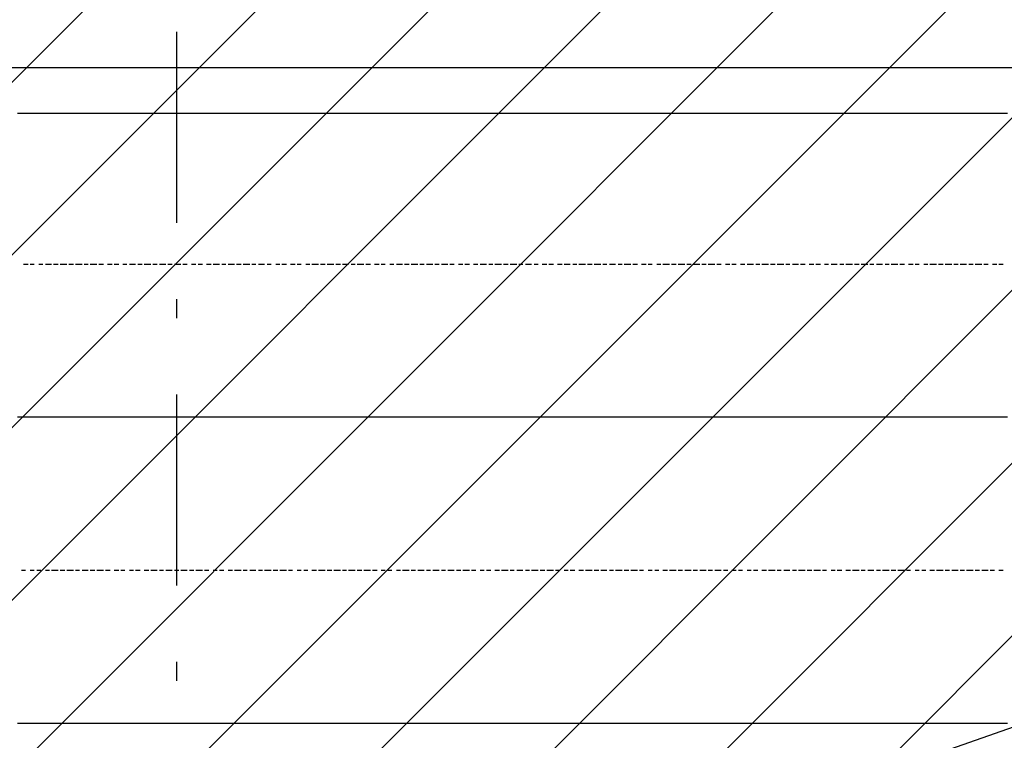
# Model space of a CAD drawing. Extents: x 997 to 109698, y 921 to 94021.
# Tile 65 of 256: x 25388 to 27324, y 6337 to 7753. Entities that reach past the tile are written whole.
import ezdxf

# ---------------------------------------------------------------- set-up
doc = ezdxf.new("R2010")
doc.units = 0
doc.header["$MEASUREMENT"] = 0
for name, color, linetype in [('12', 7, 'CONTINUOUS'), ('28', 7, 'CONTINUOUS'), ('39', 7, 'CONTINUOUS')]:
    doc.layers.add(name, color=color, linetype=linetype)

msp = doc.modelspace()

# ---------------------------------------------------------------- linework, layer by layer
at = {"layer": '12', "color": 1}
for p, q in [((25391.601607, 7568.953237), (25383.601607, 7568.953237)), ((25399.601607, 7568.953237), (25391.601607, 7568.953237)), ((25412.601607, 7568.953237), (25399.601607, 7568.953237)), ((25421.601607, 7568.953237), (25412.601607, 7568.953237)), ((25429.601607, 7568.953237), (25421.601607, 7568.953237)), ((25442.601607, 7568.953237), (25429.601607, 7568.953237)), ((25450.601607, 7568.953237), (25442.601607, 7568.953237)), ((25463.601607, 7568.953237), (25450.601607, 7568.953237)), ((25471.601607, 7568.953237), (25463.601607, 7568.953237)), ((25480.601607, 7568.953237), (25471.601607, 7568.953237)), ((25493.601607, 7568.953237), (25480.601607, 7568.953237)), ((25501.601607, 7568.953237), (25493.601607, 7568.953237)), ((25510.601607, 7568.953237), (25501.601607, 7568.953237)), ((25522.601607, 7568.953237), (25510.601607, 7568.953237)), ((25531.601607, 7568.953237), (25522.601607, 7568.953237)), ((25539.601607, 7568.953237), (25531.601607, 7568.953237)), ((25552.601607, 7568.953237), (25539.601607, 7568.953237)), ((25560.601607, 7568.953237), (25552.601607, 7568.953237)), ((25573.601607, 7568.953237), (25560.601607, 7568.953237)), ((25582.601607, 7568.953237), (25573.601607, 7568.953237)), ((25590.601607, 7568.953237), (25582.601607, 7568.953237)), ((25603.601607, 7568.953237), (25590.601607, 7568.953237)), ((25611.601607, 7568.953237), (25603.601607, 7568.953237)), ((25620.601607, 7568.953237), (25611.601607, 7568.953237)), ((25632.601607, 7568.953237), (25620.601607, 7568.953237)), ((25641.601607, 7568.953237), (25632.601607, 7568.953237)), ((25649.601607, 7568.953237), (25641.601607, 7568.953237)), ((25662.601607, 7568.953237), (25649.601607, 7568.953237)), ((25670.601607, 7568.953237), (25662.601607, 7568.953237)), ((25679.601607, 7568.953237), (25670.601607, 7568.953237)), ((25692.601607, 7568.953237), (25679.601607, 7568.953237)), ((25700.601607, 7568.953237), (25692.601607, 7568.953237)), ((25713.601607, 7568.953237), (25700.601607, 7568.953237)), ((25721.601607, 7568.953237), (25713.601607, 7568.953237)), ((25730.601607, 7568.953237), (25721.601607, 7568.953237)), ((25742.601607, 7568.953237), (25730.601607, 7568.953237)), ((25751.601607, 7568.953237), (25742.601607, 7568.953237)), ((25759.601607, 7568.953237), (25751.601607, 7568.953237)), ((25772.601607, 7568.953237), (25759.601607, 7568.953237)), ((25780.601607, 7568.953237), (25772.601607, 7568.953237)), ((25789.601607, 7568.953237), (25780.601607, 7568.953237)), ((25802.601607, 7568.953237), (25789.601607, 7568.953237)), ((25810.601607, 7568.953237), (25802.601607, 7568.953237)), ((25823.601607, 7568.953237), (25810.601607, 7568.953237)), ((25831.601607, 7568.953237), (25823.601607, 7568.953237)), ((25840.601607, 7568.953237), (25831.601607, 7568.953237)), ((25852.601607, 7568.953237), (25840.601607, 7568.953237)), ((25861.601607, 7568.953237), (25852.601607, 7568.953237)), ((25869.601607, 7568.953237), (25861.601607, 7568.953237)), ((25882.601607, 7568.953237), (25869.601607, 7568.953237)), ((25891.601607, 7568.953237), (25882.601607, 7568.953237)), ((25899.601607, 7568.953237), (25891.601607, 7568.953237)), ((25912.601607, 7568.953237), (25899.601607, 7568.953237)), ((25920.601607, 7568.953237), (25912.601607, 7568.953237)), ((25933.601607, 7568.953237), (25920.601607, 7568.953237)), ((25941.601607, 7568.953237), (25933.601607, 7568.953237)), ((25950.601607, 7568.953237), (25941.601607, 7568.953237)), ((25962.601607, 7568.953237), (25950.601607, 7568.953237)), ((25971.601607, 7568.953237), (25962.601607, 7568.953237)), ((25979.601607, 7568.953237), (25971.601607, 7568.953237)), ((25992.601607, 7568.953237), (25979.601607, 7568.953237)), ((26001.601607, 7568.953237), (25992.601607, 7568.953237)), ((26009.601607, 7568.953237), (26001.601607, 7568.953237)), ((26022.601607, 7568.953237), (26009.601607, 7568.953237)), ((26030.601607, 7568.953237), (26022.601607, 7568.953237)), ((26043.601607, 7568.953237), (26030.601607, 7568.953237)), ((26051.601607, 7568.953237), (26043.601607, 7568.953237)), ((26060.601607, 7568.953237), (26051.601607, 7568.953237)), ((26073.601607, 7568.953237), (26060.601607, 7568.953237)), ((26081.601607, 7568.953237), (26073.601607, 7568.953237)), ((26090.601607, 7568.953237), (26081.601607, 7568.953237)), ((26102.601607, 7568.953237), (26090.601607, 7568.953237)), ((26111.601607, 7568.953237), (26102.601607, 7568.953237)), ((26119.601607, 7568.953237), (26111.601607, 7568.953237)), ((26132.601607, 7568.953237), (26119.601607, 7568.953237)), ((26140.601607, 7568.953237), (26132.601607, 7568.953237)), ((26153.601607, 7568.953237), (26140.601607, 7568.953237)), ((26161.601607, 7568.953237), (26153.601607, 7568.953237)), ((26170.601607, 7568.953237), (26161.601607, 7568.953237)), ((26183.601607, 7568.953237), (26170.601607, 7568.953237)), ((26191.601607, 7568.953237), (26183.601607, 7568.953237)), ((26200.601607, 7568.953237), (26191.601607, 7568.953237)), ((26212.601607, 7568.953237), (26200.601607, 7568.953237)), ((26221.601607, 7568.953237), (26212.601607, 7568.953237)), ((26229.601607, 7568.953237), (26221.601607, 7568.953237)), ((26242.601607, 7568.953237), (26229.601607, 7568.953237)), ((26250.601607, 7568.953237), (26242.601607, 7568.953237)), ((26259.601607, 7568.953237), (26250.601607, 7568.953237)), ((26272.601607, 7568.953237), (26259.601607, 7568.953237)), ((26280.601607, 7568.953237), (26272.601607, 7568.953237)), ((26293.601607, 7568.953237), (26280.601607, 7568.953237)), ((26301.601607, 7568.953237), (26293.601607, 7568.953237)), ((26310.601607, 7568.953237), (26301.601607, 7568.953237)), ((26322.601607, 7568.953237), (26310.601607, 7568.953237)), ((26331.601607, 7568.953237), (26322.601607, 7568.953237)), ((26339.601607, 7568.953237), (26331.601607, 7568.953237)), ((26352.601607, 7568.953237), (26339.601607, 7568.953237)), ((26360.601607, 7568.953237), (26352.601607, 7568.953237)), ((26369.601607, 7568.953237), (26360.601607, 7568.953237)), ((26382.601607, 7568.953237), (26369.601607, 7568.953237)), ((26390.601607, 7568.953237), (26382.601607, 7568.953237)), ((26403.601607, 7568.953237), (26390.601607, 7568.953237)), ((26411.601607, 7568.953237), (26403.601607, 7568.953237)), ((26420.601607, 7568.953237), (26411.601607, 7568.953237)), ((26432.601607, 7568.953237), (26420.601607, 7568.953237)), ((26441.601607, 7568.953237), (26432.601607, 7568.953237)), ((26449.601607, 7568.953237), (26441.601607, 7568.953237)), ((26462.601607, 7568.953237), (26449.601607, 7568.953237)), ((26470.601607, 7568.953237), (26462.601607, 7568.953237)), ((26479.601607, 7568.953237), (26470.601607, 7568.953237)), ((26492.601607, 7568.953237), (26479.601607, 7568.953237)), ((26500.601607, 7568.953237), (26492.601607, 7568.953237)), ((26513.601607, 7568.953237), (26500.601607, 7568.953237)), ((26521.601607, 7568.953237), (26513.601607, 7568.953237)), ((26530.601607, 7568.953237), (26521.601607, 7568.953237)), ((26542.601607, 7568.953237), (26530.601607, 7568.953237)), ((26551.601607, 7568.953237), (26542.601607, 7568.953237)), ((26559.601607, 7568.953237), (26551.601607, 7568.953237)), ((26572.601607, 7568.953237), (26559.601607, 7568.953237)), ((26581.601607, 7568.953237), (26572.601607, 7568.953237)), ((26589.601607, 7568.953237), (26581.601607, 7568.953237)), ((26602.601607, 7568.953237), (26589.601607, 7568.953237)), ((26610.601607, 7568.953237), (26602.601607, 7568.953237)), ((26623.601607, 7568.953237), (26610.601607, 7568.953237)), ((26631.601607, 7568.953237), (26623.601607, 7568.953237)), ((26640.601607, 7568.953237), (26631.601607, 7568.953237)), ((26652.601607, 7568.953237), (26640.601607, 7568.953237)), ((26661.601607, 7568.953237), (26652.601607, 7568.953237)), ((26669.601607, 7568.953237), (26661.601607, 7568.953237)), ((26682.601607, 7568.953237), (26669.601607, 7568.953237)), ((26691.601607, 7568.953237), (26682.601607, 7568.953237)), ((26699.601607, 7568.953237), (26691.601607, 7568.953237)), ((26712.601607, 7568.953237), (26699.601607, 7568.953237)), ((26720.601607, 7568.953237), (26712.601607, 7568.953237)), ((26733.601607, 7568.953237), (26720.601607, 7568.953237)), ((26741.601607, 7568.953237), (26733.601607, 7568.953237)), ((26750.601607, 7568.953237), (26741.601607, 7568.953237)), ((26763.601607, 7568.953237), (26750.601607, 7568.953237)), ((26771.601607, 7568.953237), (26763.601607, 7568.953237)), ((26780.601607, 7568.953237), (26771.601607, 7568.953237)), ((26792.601607, 7568.953237), (26780.601607, 7568.953237)), ((26801.601607, 7568.953237), (26792.601607, 7568.953237)), ((26809.601607, 7568.953237), (26801.601607, 7568.953237)), ((26822.601607, 7568.953237), (26809.601607, 7568.953237)), ((26830.601607, 7568.953237), (26822.601607, 7568.953237)), ((26839.601607, 7568.953237), (26830.601607, 7568.953237)), ((26851.601607, 7568.953237), (26839.601607, 7568.953237)), ((26860.601607, 7568.953237), (26851.601607, 7568.953237)), ((26873.601607, 7568.953237), (26860.601607, 7568.953237)), ((26881.601607, 7568.953237), (26873.601607, 7568.953237)), ((26890.601607, 7568.953237), (26881.601607, 7568.953237)), ((26902.601607, 7568.953237), (26890.601607, 7568.953237)), ((26911.601607, 7568.953237), (26902.601607, 7568.953237)), ((26919.601607, 7568.953237), (26911.601607, 7568.953237)), ((26932.601607, 7568.953237), (26919.601607, 7568.953237)), ((26940.601607, 7568.953237), (26932.601607, 7568.953237)), ((26949.601607, 7568.953237), (26940.601607, 7568.953237)), ((26962.601607, 7568.953237), (26949.601607, 7568.953237)), ((26970.601607, 7568.953237), (26962.601607, 7568.953237)), ((26983.601607, 7568.953237), (26970.601607, 7568.953237)), ((26991.601607, 7568.953237), (26983.601607, 7568.953237)), ((27000.601607, 7568.953237), (26991.601607, 7568.953237)), ((27012.601607, 7568.953237), (27000.601607, 7568.953237)), ((27021.601607, 7568.953237), (27012.601607, 7568.953237)), ((27029.601607, 7568.953237), (27021.601607, 7568.953237)), ((27042.601607, 7568.953237), (27029.601607, 7568.953237)), ((27050.601607, 7568.953237), (27042.601607, 7568.953237)), ((27059.601607, 7568.953237), (27050.601607, 7568.953237)), ((27072.601607, 7568.953237), (27059.601607, 7568.953237)), ((27080.601607, 7568.953237), (27072.601607, 7568.953237)), ((27093.601607, 7568.953237), (27080.601607, 7568.953237)), ((27101.601607, 7568.953237), (27093.601607, 7568.953237)), ((27110.601607, 7568.953237), (27101.601607, 7568.953237)), ((27122.601607, 7568.953237), (27110.601607, 7568.953237)), ((27131.601607, 7568.953237), (27122.601607, 7568.953237)), ((27139.601607, 7568.953237), (27131.601607, 7568.953237)), ((27152.601607, 7568.953237), (27139.601607, 7568.953237)), ((27161.601607, 7568.953237), (27152.601607, 7568.953237)), ((27169.601607, 7568.953237), (27161.601607, 7568.953237)), ((27182.601607, 7568.953237), (27169.601607, 7568.953237)), ((27190.601607, 7568.953237), (27182.601607, 7568.953237)), ((27203.601607, 7568.953237), (27190.601607, 7568.953237)), ((27211.601607, 7568.953237), (27203.601607, 7568.953237)), ((27220.601607, 7568.953237), (27211.601607, 7568.953237)), ((27233.601607, 7568.953237), (27220.601607, 7568.953237)), ((27241.601607, 7568.953237), (27233.601607, 7568.953237)), ((27249.601607, 7568.953237), (27241.601607, 7568.953237)), ((27262.601607, 7568.953237), (27249.601607, 7568.953237)), ((27271.601607, 7568.953237), (27262.601607, 7568.953237)), ((27279.601607, 7568.953237), (27271.601607, 7568.953237)), ((27292.601607, 7568.953237), (27279.601607, 7568.953237)), ((27300.601607, 7568.953237), (27292.601607, 7568.953237)), ((27313.601607, 7568.953237), (27300.601607, 7568.953237)), ((27321.601607, 7568.953237), (27313.601607, 7568.953237)), ((27330.601607, 7568.953237), (27321.601607, 7568.953237)), ((25391.601607, 6971.953237), (25383.601607, 6971.953237)), ((25399.601607, 6971.953237), (25391.601607, 6971.953237)), ((25412.601607, 6971.953237), (25399.601607, 6971.953237)), ((25421.601607, 6971.953237), (25412.601607, 6971.953237)), ((25429.601607, 6971.953237), (25421.601607, 6971.953237)), ((25442.601607, 6971.953237), (25429.601607, 6971.953237)), ((25450.601607, 6971.953237), (25442.601607, 6971.953237)), ((25463.601607, 6971.953237), (25450.601607, 6971.953237)), ((25471.601607, 6971.953237), (25463.601607, 6971.953237)), ((25480.601607, 6971.953237), (25471.601607, 6971.953237)), ((25493.601607, 6971.953237), (25480.601607, 6971.953237)), ((25501.601607, 6971.953237), (25493.601607, 6971.953237)), ((25510.601607, 6971.953237), (25501.601607, 6971.953237)), ((25522.601607, 6971.953237), (25510.601607, 6971.953237)), ((25531.601607, 6971.953237), (25522.601607, 6971.953237)), ((25539.601607, 6971.953237), (25531.601607, 6971.953237)), ((25552.601607, 6971.953237), (25539.601607, 6971.953237)), ((25560.601607, 6971.953237), (25552.601607, 6971.953237)), ((25573.601607, 6971.953237), (25560.601607, 6971.953237)), ((25582.601607, 6971.953237), (25573.601607, 6971.953237)), ((25590.601607, 6971.953237), (25582.601607, 6971.953237)), ((25603.601607, 6971.953237), (25590.601607, 6971.953237)), ((25611.601607, 6971.953237), (25603.601607, 6971.953237)), ((25620.601607, 6971.953237), (25611.601607, 6971.953237)), ((25632.601607, 6971.953237), (25620.601607, 6971.953237)), ((25641.601607, 6971.953237), (25632.601607, 6971.953237)), ((25649.601607, 6971.953237), (25641.601607, 6971.953237)), ((25662.601607, 6971.953237), (25649.601607, 6971.953237)), ((25670.601607, 6971.953237), (25662.601607, 6971.953237)), ((25679.601607, 6971.953237), (25670.601607, 6971.953237)), ((25692.601607, 6971.953237), (25679.601607, 6971.953237)), ((25700.601607, 6971.953237), (25692.601607, 6971.953237)), ((25713.601607, 6971.953237), (25700.601607, 6971.953237)), ((25721.601607, 6971.953237), (25713.601607, 6971.953237)), ((25730.601607, 6971.953237), (25721.601607, 6971.953237)), ((25742.601607, 6971.953237), (25730.601607, 6971.953237)), ((25751.601607, 6971.953237), (25742.601607, 6971.953237)), ((25759.601607, 6971.953237), (25751.601607, 6971.953237)), ((25772.601607, 6971.953237), (25759.601607, 6971.953237)), ((25780.601607, 6971.953237), (25772.601607, 6971.953237)), ((25789.601607, 6971.953237), (25780.601607, 6971.953237)), ((25802.601607, 6971.953237), (25789.601607, 6971.953237)), ((25810.601607, 6971.953237), (25802.601607, 6971.953237)), ((25823.601607, 6971.953237), (25810.601607, 6971.953237)), ((25831.601607, 6971.953237), (25823.601607, 6971.953237)), ((25840.601607, 6971.953237), (25831.601607, 6971.953237)), ((25852.601607, 6971.953237), (25840.601607, 6971.953237)), ((25861.601607, 6971.953237), (25852.601607, 6971.953237)), ((25869.601607, 6971.953237), (25861.601607, 6971.953237)), ((25882.601607, 6971.953237), (25869.601607, 6971.953237)), ((25891.601607, 6971.953237), (25882.601607, 6971.953237)), ((25899.601607, 6971.953237), (25891.601607, 6971.953237)), ((25912.601607, 6971.953237), (25899.601607, 6971.953237)), ((25920.601607, 6971.953237), (25912.601607, 6971.953237)), ((25933.601607, 6971.953237), (25920.601607, 6971.953237)), ((25941.601607, 6971.953237), (25933.601607, 6971.953237)), ((25950.601607, 6971.953237), (25941.601607, 6971.953237)), ((25962.601607, 6971.953237), (25950.601607, 6971.953237)), ((25971.601607, 6971.953237), (25962.601607, 6971.953237)), ((25979.601607, 6971.953237), (25971.601607, 6971.953237)), ((25992.601607, 6971.953237), (25979.601607, 6971.953237)), ((26001.601607, 6971.953237), (25992.601607, 6971.953237)), ((26009.601607, 6971.953237), (26001.601607, 6971.953237)), ((26022.601607, 6971.953237), (26009.601607, 6971.953237)), ((26030.601607, 6971.953237), (26022.601607, 6971.953237)), ((26043.601607, 6971.953237), (26030.601607, 6971.953237)), ((26051.601607, 6971.953237), (26043.601607, 6971.953237)), ((26060.601607, 6971.953237), (26051.601607, 6971.953237)), ((26073.601607, 6971.953237), (26060.601607, 6971.953237)), ((26081.601607, 6971.953237), (26073.601607, 6971.953237)), ((26090.601607, 6971.953237), (26081.601607, 6971.953237)), ((26102.601607, 6971.953237), (26090.601607, 6971.953237)), ((26111.601607, 6971.953237), (26102.601607, 6971.953237)), ((26119.601607, 6971.953237), (26111.601607, 6971.953237)), ((26132.601607, 6971.953237), (26119.601607, 6971.953237)), ((26140.601607, 6971.953237), (26132.601607, 6971.953237)), ((26153.601607, 6971.953237), (26140.601607, 6971.953237)), ((26161.601607, 6971.953237), (26153.601607, 6971.953237)), ((26170.601607, 6971.953237), (26161.601607, 6971.953237)), ((26183.601607, 6971.953237), (26170.601607, 6971.953237)), ((26191.601607, 6971.953237), (26183.601607, 6971.953237)), ((26200.601607, 6971.953237), (26191.601607, 6971.953237)), ((26212.601607, 6971.953237), (26200.601607, 6971.953237)), ((26221.601607, 6971.953237), (26212.601607, 6971.953237)), ((26229.601607, 6971.953237), (26221.601607, 6971.953237)), ((26242.601607, 6971.953237), (26229.601607, 6971.953237)), ((26250.601607, 6971.953237), (26242.601607, 6971.953237)), ((26259.601607, 6971.953237), (26250.601607, 6971.953237)), ((26272.601607, 6971.953237), (26259.601607, 6971.953237)), ((26280.601607, 6971.953237), (26272.601607, 6971.953237)), ((26293.601607, 6971.953237), (26280.601607, 6971.953237)), ((26301.601607, 6971.953237), (26293.601607, 6971.953237)), ((26310.601607, 6971.953237), (26301.601607, 6971.953237)), ((26322.601607, 6971.953237), (26310.601607, 6971.953237)), ((26331.601607, 6971.953237), (26322.601607, 6971.953237)), ((26339.601607, 6971.953237), (26331.601607, 6971.953237)), ((26352.601607, 6971.953237), (26339.601607, 6971.953237)), ((26360.601607, 6971.953237), (26352.601607, 6971.953237)), ((26369.601607, 6971.953237), (26360.601607, 6971.953237)), ((26382.601607, 6971.953237), (26369.601607, 6971.953237)), ((26390.601607, 6971.953237), (26382.601607, 6971.953237)), ((26403.601607, 6971.953237), (26390.601607, 6971.953237)), ((26411.601607, 6971.953237), (26403.601607, 6971.953237)), ((26420.601607, 6971.953237), (26411.601607, 6971.953237)), ((26432.601607, 6971.953237), (26420.601607, 6971.953237)), ((26441.601607, 6971.953237), (26432.601607, 6971.953237)), ((26449.601607, 6971.953237), (26441.601607, 6971.953237)), ((26462.601607, 6971.953237), (26449.601607, 6971.953237)), ((26470.601607, 6971.953237), (26462.601607, 6971.953237)), ((26479.601607, 6971.953237), (26470.601607, 6971.953237)), ((26492.601607, 6971.953237), (26479.601607, 6971.953237)), ((26500.601607, 6971.953237), (26492.601607, 6971.953237)), ((26513.601607, 6971.953237), (26500.601607, 6971.953237)), ((26521.601607, 6971.953237), (26513.601607, 6971.953237)), ((26530.601607, 6971.953237), (26521.601607, 6971.953237)), ((26542.601607, 6971.953237), (26530.601607, 6971.953237)), ((26551.601607, 6971.953237), (26542.601607, 6971.953237)), ((26559.601607, 6971.953237), (26551.601607, 6971.953237)), ((26572.601607, 6971.953237), (26559.601607, 6971.953237)), ((26581.601607, 6971.953237), (26572.601607, 6971.953237)), ((26589.601607, 6971.953237), (26581.601607, 6971.953237)), ((26602.601607, 6971.953237), (26589.601607, 6971.953237)), ((26610.601607, 6971.953237), (26602.601607, 6971.953237)), ((26623.601607, 6971.953237), (26610.601607, 6971.953237)), ((26631.601607, 6971.953237), (26623.601607, 6971.953237)), ((26640.601607, 6971.953237), (26631.601607, 6971.953237)), ((26652.601607, 6971.953237), (26640.601607, 6971.953237)), ((26661.601607, 6971.953237), (26652.601607, 6971.953237)), ((26669.601607, 6971.953237), (26661.601607, 6971.953237)), ((26682.601607, 6971.953237), (26669.601607, 6971.953237)), ((26691.601607, 6971.953237), (26682.601607, 6971.953237)), ((26699.601607, 6971.953237), (26691.601607, 6971.953237)), ((26712.601607, 6971.953237), (26699.601607, 6971.953237)), ((26720.601607, 6971.953237), (26712.601607, 6971.953237)), ((26733.601607, 6971.953237), (26720.601607, 6971.953237)), ((26741.601607, 6971.953237), (26733.601607, 6971.953237)), ((26750.601607, 6971.953237), (26741.601607, 6971.953237)), ((26763.601607, 6971.953237), (26750.601607, 6971.953237)), ((26771.601607, 6971.953237), (26763.601607, 6971.953237)), ((26780.601607, 6971.953237), (26771.601607, 6971.953237)), ((26792.601607, 6971.953237), (26780.601607, 6971.953237)), ((26801.601607, 6971.953237), (26792.601607, 6971.953237)), ((26809.601607, 6971.953237), (26801.601607, 6971.953237)), ((26822.601607, 6971.953237), (26809.601607, 6971.953237)), ((26830.601607, 6971.953237), (26822.601607, 6971.953237)), ((26839.601607, 6971.953237), (26830.601607, 6971.953237)), ((26851.601607, 6971.953237), (26839.601607, 6971.953237)), ((26860.601607, 6971.953237), (26851.601607, 6971.953237)), ((26873.601607, 6971.953237), (26860.601607, 6971.953237)), ((26881.601607, 6971.953237), (26873.601607, 6971.953237)), ((26890.601607, 6971.953237), (26881.601607, 6971.953237)), ((26902.601607, 6971.953237), (26890.601607, 6971.953237)), ((26911.601607, 6971.953237), (26902.601607, 6971.953237)), ((26919.601607, 6971.953237), (26911.601607, 6971.953237)), ((26932.601607, 6971.953237), (26919.601607, 6971.953237)), ((26940.601607, 6971.953237), (26932.601607, 6971.953237)), ((26949.601607, 6971.953237), (26940.601607, 6971.953237)), ((26962.601607, 6971.953237), (26949.601607, 6971.953237)), ((26970.601607, 6971.953237), (26962.601607, 6971.953237)), ((26983.601607, 6971.953237), (26970.601607, 6971.953237)), ((26991.601607, 6971.953237), (26983.601607, 6971.953237)), ((27000.601607, 6971.953237), (26991.601607, 6971.953237)), ((27012.601607, 6971.953237), (27000.601607, 6971.953237)), ((27021.601607, 6971.953237), (27012.601607, 6971.953237)), ((27029.601607, 6971.953237), (27021.601607, 6971.953237)), ((27042.601607, 6971.953237), (27029.601607, 6971.953237)), ((27050.601607, 6971.953237), (27042.601607, 6971.953237)), ((27059.601607, 6971.953237), (27050.601607, 6971.953237)), ((27072.601607, 6971.953237), (27059.601607, 6971.953237)), ((27080.601607, 6971.953237), (27072.601607, 6971.953237)), ((27093.601607, 6971.953237), (27080.601607, 6971.953237)), ((27101.601607, 6971.953237), (27093.601607, 6971.953237)), ((27110.601607, 6971.953237), (27101.601607, 6971.953237)), ((27122.601607, 6971.953237), (27110.601607, 6971.953237)), ((27131.601607, 6971.953237), (27122.601607, 6971.953237)), ((27139.601607, 6971.953237), (27131.601607, 6971.953237)), ((27152.601607, 6971.953237), (27139.601607, 6971.953237)), ((27161.601607, 6971.953237), (27152.601607, 6971.953237)), ((27169.601607, 6971.953237), (27161.601607, 6971.953237)), ((27182.601607, 6971.953237), (27169.601607, 6971.953237)), ((27190.601607, 6971.953237), (27182.601607, 6971.953237)), ((27203.601607, 6971.953237), (27190.601607, 6971.953237)), ((27211.601607, 6971.953237), (27203.601607, 6971.953237)), ((27220.601607, 6971.953237), (27211.601607, 6971.953237)), ((27233.601607, 6971.953237), (27220.601607, 6971.953237)), ((27241.601607, 6971.953237), (27233.601607, 6971.953237)), ((27249.601607, 6971.953237), (27241.601607, 6971.953237)), ((27262.601607, 6971.953237), (27249.601607, 6971.953237)), ((27271.601607, 6971.953237), (27262.601607, 6971.953237)), ((27279.601607, 6971.953237), (27271.601607, 6971.953237)), ((27292.601607, 6971.953237), (27279.601607, 6971.953237)), ((27300.601607, 6971.953237), (27292.601607, 6971.953237)), ((27313.601607, 6971.953237), (27300.601607, 6971.953237)), ((27321.601607, 6971.953237), (27313.601607, 6971.953237)), ((27330.601607, 6971.953237), (27321.601607, 6971.953237)), ((25391.601607, 6369.953237), (25383.601607, 6369.953237)), ((25399.601607, 6369.953237), (25391.601607, 6369.953237)), ((25412.601607, 6369.953237), (25399.601607, 6369.953237)), ((25421.601607, 6369.953237), (25412.601607, 6369.953237)), ((25429.601607, 6369.953237), (25421.601607, 6369.953237)), ((25442.601607, 6369.953237), (25429.601607, 6369.953237)), ((25450.601607, 6369.953237), (25442.601607, 6369.953237)), ((25463.601607, 6369.953237), (25450.601607, 6369.953237)), ((25471.601607, 6369.953237), (25463.601607, 6369.953237)), ((25480.601607, 6369.953237), (25471.601607, 6369.953237)), ((25493.601607, 6369.953237), (25480.601607, 6369.953237)), ((25501.601607, 6369.953237), (25493.601607, 6369.953237)), ((25510.601607, 6369.953237), (25501.601607, 6369.953237)), ((25522.601607, 6369.953237), (25510.601607, 6369.953237)), ((25531.601607, 6369.953237), (25522.601607, 6369.953237)), ((25539.601607, 6369.953237), (25531.601607, 6369.953237)), ((25552.601607, 6369.953237), (25539.601607, 6369.953237)), ((25560.601607, 6369.953237), (25552.601607, 6369.953237)), ((25573.601607, 6369.953237), (25560.601607, 6369.953237)), ((25582.601607, 6369.953237), (25573.601607, 6369.953237)), ((25590.601607, 6369.953237), (25582.601607, 6369.953237)), ((25603.601607, 6369.953237), (25590.601607, 6369.953237)), ((25611.601607, 6369.953237), (25603.601607, 6369.953237)), ((25620.601607, 6369.953237), (25611.601607, 6369.953237)), ((25632.601607, 6369.953237), (25620.601607, 6369.953237)), ((25641.601607, 6369.953237), (25632.601607, 6369.953237)), ((25649.601607, 6369.953237), (25641.601607, 6369.953237)), ((25662.601607, 6369.953237), (25649.601607, 6369.953237)), ((25670.601607, 6369.953237), (25662.601607, 6369.953237)), ((25679.601607, 6369.953237), (25670.601607, 6369.953237)), ((25692.601607, 6369.953237), (25679.601607, 6369.953237)), ((25700.601607, 6369.953237), (25692.601607, 6369.953237)), ((25713.601607, 6369.953237), (25700.601607, 6369.953237)), ((25721.601607, 6369.953237), (25713.601607, 6369.953237)), ((25730.601607, 6369.953237), (25721.601607, 6369.953237)), ((25742.601607, 6369.953237), (25730.601607, 6369.953237)), ((25751.601607, 6369.953237), (25742.601607, 6369.953237)), ((25759.601607, 6369.953237), (25751.601607, 6369.953237)), ((25772.601607, 6369.953237), (25759.601607, 6369.953237)), ((25780.601607, 6369.953237), (25772.601607, 6369.953237)), ((25789.601607, 6369.953237), (25780.601607, 6369.953237)), ((25802.601607, 6369.953237), (25789.601607, 6369.953237)), ((25810.601607, 6369.953237), (25802.601607, 6369.953237)), ((25823.601607, 6369.953237), (25810.601607, 6369.953237)), ((25831.601607, 6369.953237), (25823.601607, 6369.953237)), ((25840.601607, 6369.953237), (25831.601607, 6369.953237)), ((25852.601607, 6369.953237), (25840.601607, 6369.953237)), ((25861.601607, 6369.953237), (25852.601607, 6369.953237)), ((25869.601607, 6369.953237), (25861.601607, 6369.953237)), ((25882.601607, 6369.953237), (25869.601607, 6369.953237)), ((25891.601607, 6369.953237), (25882.601607, 6369.953237)), ((25899.601607, 6369.953237), (25891.601607, 6369.953237)), ((25912.601607, 6369.953237), (25899.601607, 6369.953237)), ((25920.601607, 6369.953237), (25912.601607, 6369.953237)), ((25933.601607, 6369.953237), (25920.601607, 6369.953237)), ((25941.601607, 6369.953237), (25933.601607, 6369.953237)), ((25950.601607, 6369.953237), (25941.601607, 6369.953237)), ((25962.601607, 6369.953237), (25950.601607, 6369.953237)), ((25971.601607, 6369.953237), (25962.601607, 6369.953237)), ((25979.601607, 6369.953237), (25971.601607, 6369.953237)), ((25992.601607, 6369.953237), (25979.601607, 6369.953237)), ((26001.601607, 6369.953237), (25992.601607, 6369.953237)), ((26009.601607, 6369.953237), (26001.601607, 6369.953237)), ((26022.601607, 6369.953237), (26009.601607, 6369.953237)), ((26030.601607, 6369.953237), (26022.601607, 6369.953237)), ((26043.601607, 6369.953237), (26030.601607, 6369.953237)), ((26051.601607, 6369.953237), (26043.601607, 6369.953237)), ((26060.601607, 6369.953237), (26051.601607, 6369.953237)), ((26073.601607, 6369.953237), (26060.601607, 6369.953237)), ((26081.601607, 6369.953237), (26073.601607, 6369.953237)), ((26090.601607, 6369.953237), (26081.601607, 6369.953237)), ((26102.601607, 6369.953237), (26090.601607, 6369.953237)), ((26111.601607, 6369.953237), (26102.601607, 6369.953237)), ((26119.601607, 6369.953237), (26111.601607, 6369.953237)), ((26132.601607, 6369.953237), (26119.601607, 6369.953237)), ((26140.601607, 6369.953237), (26132.601607, 6369.953237)), ((26153.601607, 6369.953237), (26140.601607, 6369.953237)), ((26161.601607, 6369.953237), (26153.601607, 6369.953237)), ((26170.601607, 6369.953237), (26161.601607, 6369.953237)), ((26183.601607, 6369.953237), (26170.601607, 6369.953237)), ((26191.601607, 6369.953237), (26183.601607, 6369.953237)), ((26200.601607, 6369.953237), (26191.601607, 6369.953237)), ((26212.601607, 6369.953237), (26200.601607, 6369.953237)), ((26221.601607, 6369.953237), (26212.601607, 6369.953237)), ((26229.601607, 6369.953237), (26221.601607, 6369.953237)), ((26242.601607, 6369.953237), (26229.601607, 6369.953237)), ((26250.601607, 6369.953237), (26242.601607, 6369.953237)), ((26259.601607, 6369.953237), (26250.601607, 6369.953237)), ((26272.601607, 6369.953237), (26259.601607, 6369.953237)), ((26280.601607, 6369.953237), (26272.601607, 6369.953237)), ((26293.601607, 6369.953237), (26280.601607, 6369.953237)), ((26301.601607, 6369.953237), (26293.601607, 6369.953237)), ((26310.601607, 6369.953237), (26301.601607, 6369.953237)), ((26322.601607, 6369.953237), (26310.601607, 6369.953237)), ((26331.601607, 6369.953237), (26322.601607, 6369.953237)), ((26339.601607, 6369.953237), (26331.601607, 6369.953237)), ((26352.601607, 6369.953237), (26339.601607, 6369.953237)), ((26360.601607, 6369.953237), (26352.601607, 6369.953237)), ((26369.601607, 6369.953237), (26360.601607, 6369.953237)), ((26382.601607, 6369.953237), (26369.601607, 6369.953237)), ((26390.601607, 6369.953237), (26382.601607, 6369.953237)), ((26403.601607, 6369.953237), (26390.601607, 6369.953237)), ((26411.601607, 6369.953237), (26403.601607, 6369.953237)), ((26420.601607, 6369.953237), (26411.601607, 6369.953237)), ((26432.601607, 6369.953237), (26420.601607, 6369.953237)), ((26441.601607, 6369.953237), (26432.601607, 6369.953237)), ((26449.601607, 6369.953237), (26441.601607, 6369.953237)), ((26462.601607, 6369.953237), (26449.601607, 6369.953237)), ((26470.601607, 6369.953237), (26462.601607, 6369.953237)), ((26479.601607, 6369.953237), (26470.601607, 6369.953237)), ((26492.601607, 6369.953237), (26479.601607, 6369.953237)), ((26500.601607, 6369.953237), (26492.601607, 6369.953237)), ((26513.601607, 6369.953237), (26500.601607, 6369.953237)), ((26521.601607, 6369.953237), (26513.601607, 6369.953237)), ((26530.601607, 6369.953237), (26521.601607, 6369.953237)), ((26542.601607, 6369.953237), (26530.601607, 6369.953237)), ((26551.601607, 6369.953237), (26542.601607, 6369.953237)), ((26559.601607, 6369.953237), (26551.601607, 6369.953237)), ((26572.601607, 6369.953237), (26559.601607, 6369.953237)), ((26581.601607, 6369.953237), (26572.601607, 6369.953237)), ((26589.601607, 6369.953237), (26581.601607, 6369.953237)), ((26602.601607, 6369.953237), (26589.601607, 6369.953237)), ((26610.601607, 6369.953237), (26602.601607, 6369.953237)), ((26623.601607, 6369.953237), (26610.601607, 6369.953237)), ((26631.601607, 6369.953237), (26623.601607, 6369.953237)), ((26640.601607, 6369.953237), (26631.601607, 6369.953237)), ((26652.601607, 6369.953237), (26640.601607, 6369.953237)), ((26661.601607, 6369.953237), (26652.601607, 6369.953237)), ((26669.601607, 6369.953237), (26661.601607, 6369.953237)), ((26682.601607, 6369.953237), (26669.601607, 6369.953237)), ((26691.601607, 6369.953237), (26682.601607, 6369.953237)), ((26699.601607, 6369.953237), (26691.601607, 6369.953237)), ((26712.601607, 6369.953237), (26699.601607, 6369.953237)), ((26720.601607, 6369.953237), (26712.601607, 6369.953237)), ((26733.601607, 6369.953237), (26720.601607, 6369.953237)), ((26741.601607, 6369.953237), (26733.601607, 6369.953237)), ((26750.601607, 6369.953237), (26741.601607, 6369.953237)), ((26763.601607, 6369.953237), (26750.601607, 6369.953237)), ((26771.601607, 6369.953237), (26763.601607, 6369.953237)), ((26780.601607, 6369.953237), (26771.601607, 6369.953237)), ((26792.601607, 6369.953237), (26780.601607, 6369.953237)), ((26801.601607, 6369.953237), (26792.601607, 6369.953237)), ((26809.601607, 6369.953237), (26801.601607, 6369.953237)), ((26822.601607, 6369.953237), (26809.601607, 6369.953237)), ((26830.601607, 6369.953237), (26822.601607, 6369.953237)), ((26839.601607, 6369.953237), (26830.601607, 6369.953237)), ((26851.601607, 6369.953237), (26839.601607, 6369.953237)), ((26860.601607, 6369.953237), (26851.601607, 6369.953237)), ((26873.601607, 6369.953237), (26860.601607, 6369.953237)), ((26881.601607, 6369.953237), (26873.601607, 6369.953237)), ((26890.601607, 6369.953237), (26881.601607, 6369.953237)), ((26902.601607, 6369.953237), (26890.601607, 6369.953237)), ((26911.601607, 6369.953237), (26902.601607, 6369.953237)), ((26919.601607, 6369.953237), (26911.601607, 6369.953237)), ((26932.601607, 6369.953237), (26919.601607, 6369.953237)), ((26940.601607, 6369.953237), (26932.601607, 6369.953237)), ((26949.601607, 6369.953237), (26940.601607, 6369.953237)), ((26962.601607, 6369.953237), (26949.601607, 6369.953237)), ((26970.601607, 6369.953237), (26962.601607, 6369.953237)), ((26983.601607, 6369.953237), (26970.601607, 6369.953237)), ((26991.601607, 6369.953237), (26983.601607, 6369.953237)), ((27000.601607, 6369.953237), (26991.601607, 6369.953237)), ((27012.601607, 6369.953237), (27000.601607, 6369.953237)), ((27021.601607, 6369.953237), (27012.601607, 6369.953237)), ((27029.601607, 6369.953237), (27021.601607, 6369.953237)), ((27042.601607, 6369.953237), (27029.601607, 6369.953237)), ((27050.601607, 6369.953237), (27042.601607, 6369.953237)), ((27059.601607, 6369.953237), (27050.601607, 6369.953237)), ((27072.601607, 6369.953237), (27059.601607, 6369.953237)), ((27080.601607, 6369.953237), (27072.601607, 6369.953237)), ((27093.601607, 6369.953237), (27080.601607, 6369.953237)), ((27101.601607, 6369.953237), (27093.601607, 6369.953237)), ((27110.601607, 6369.953237), (27101.601607, 6369.953237)), ((27122.601607, 6369.953237), (27110.601607, 6369.953237)), ((27131.601607, 6369.953237), (27122.601607, 6369.953237)), ((27139.601607, 6369.953237), (27131.601607, 6369.953237)), ((27152.601607, 6369.953237), (27139.601607, 6369.953237)), ((27161.601607, 6369.953237), (27152.601607, 6369.953237)), ((27169.601607, 6369.953237), (27161.601607, 6369.953237)), ((27182.601607, 6369.953237), (27169.601607, 6369.953237)), ((27190.601607, 6369.953237), (27182.601607, 6369.953237)), ((27203.601607, 6369.953237), (27190.601607, 6369.953237)), ((27211.601607, 6369.953237), (27203.601607, 6369.953237)), ((27220.601607, 6369.953237), (27211.601607, 6369.953237)), ((27233.601607, 6369.953237), (27220.601607, 6369.953237)), ((27241.601607, 6369.953237), (27233.601607, 6369.953237)), ((27249.601607, 6369.953237), (27241.601607, 6369.953237)), ((27262.601607, 6369.953237), (27249.601607, 6369.953237)), ((27271.601607, 6369.953237), (27262.601607, 6369.953237)), ((27279.601607, 6369.953237), (27271.601607, 6369.953237)), ((27292.601607, 6369.953237), (27279.601607, 6369.953237)), ((27300.601607, 6369.953237), (27292.601607, 6369.953237)), ((27313.601607, 6369.953237), (27300.601607, 6369.953237)), ((27321.601607, 6369.953237), (27313.601607, 6369.953237)), ((27330.601607, 6369.953237), (27321.601607, 6369.953237))]:
    msp.add_line(p, q, dxfattribs=at)
at = {"layer": '12', "color": 5}
for p, q in [((25404.601607, 7271.953237), (25395.601607, 7271.953237)), ((25416.601607, 7271.953237), (25408.601607, 7271.953237)), ((25433.601607, 7271.953237), (25425.601607, 7271.953237)), ((25450.601607, 7271.953237), (25438.601607, 7271.953237)), ((25463.601607, 7271.953237), (25454.601607, 7271.953237)), ((25480.601607, 7271.953237), (25467.601607, 7271.953237)), ((25493.601607, 7271.953237), (25484.601607, 7271.953237)), ((25510.601607, 7271.953237), (25497.601607, 7271.953237)), ((25522.601607, 7271.953237), (25514.601607, 7271.953237)), ((25539.601607, 7271.953237), (25526.601607, 7271.953237)), ((25552.601607, 7271.953237), (25543.601607, 7271.953237)), ((25569.601607, 7271.953237), (25560.601607, 7271.953237)), ((25582.601607, 7271.953237), (25573.601607, 7271.953237)), ((25598.601607, 7271.953237), (25590.601607, 7271.953237)), ((25615.601607, 7271.953237), (25603.601607, 7271.953237)), ((25628.601607, 7271.953237), (25620.601607, 7271.953237)), ((25645.601607, 7271.953237), (25632.601607, 7271.953237)), ((25658.601607, 7271.953237), (25649.601607, 7271.953237)), ((25675.601607, 7271.953237), (25662.601607, 7271.953237)), ((25687.601607, 7271.953237), (25679.601607, 7271.953237)), ((25704.601607, 7271.953237), (25692.601607, 7271.953237)), ((25717.601607, 7271.953237), (25708.601607, 7271.953237)), ((25734.601607, 7271.953237), (25725.601607, 7271.953237)), ((25747.601607, 7271.953237), (25738.601607, 7271.953237)), ((25764.601607, 7271.953237), (25755.601607, 7271.953237)), ((25780.601607, 7271.953237), (25768.601607, 7271.953237)), ((25793.601607, 7271.953237), (25785.601607, 7271.953237)), ((25810.601607, 7271.953237), (25797.601607, 7271.953237)), ((25823.601607, 7271.953237), (25814.601607, 7271.953237)), ((25840.601607, 7271.953237), (25827.601607, 7271.953237)), ((25852.601607, 7271.953237), (25844.601607, 7271.953237)), ((25869.601607, 7271.953237), (25857.601607, 7271.953237)), ((25882.601607, 7271.953237), (25874.601607, 7271.953237)), ((25899.601607, 7271.953237), (25891.601607, 7271.953237)), ((25912.601607, 7271.953237), (25903.601607, 7271.953237)), ((25929.601607, 7271.953237), (25920.601607, 7271.953237)), ((25941.601607, 7271.953237), (25933.601607, 7271.953237)), ((25958.601607, 7271.953237), (25950.601607, 7271.953237)), ((25975.601607, 7271.953237), (25962.601607, 7271.953237)), ((25988.601607, 7271.953237), (25979.601607, 7271.953237)), ((26005.601607, 7271.953237), (25992.601607, 7271.953237)), ((26018.601607, 7271.953237), (26009.601607, 7271.953237)), ((26034.601607, 7271.953237), (26022.601607, 7271.953237)), ((26047.601607, 7271.953237), (26039.601607, 7271.953237)), ((26064.601607, 7271.953237), (26051.601607, 7271.953237)), ((26077.601607, 7271.953237), (26068.601607, 7271.953237)), ((26094.601607, 7271.953237), (26085.601607, 7271.953237)), ((26106.601607, 7271.953237), (26098.601607, 7271.953237)), ((26123.601607, 7271.953237), (26115.601607, 7271.953237)), ((26140.601607, 7271.953237), (26128.601607, 7271.953237)), ((26153.601607, 7271.953237), (26144.601607, 7271.953237)), ((26170.601607, 7271.953237), (26157.601607, 7271.953237)), ((26183.601607, 7271.953237), (26174.601607, 7271.953237)), ((26200.601607, 7271.953237), (26187.601607, 7271.953237)), ((26212.601607, 7271.953237), (26204.601607, 7271.953237)), ((26229.601607, 7271.953237), (26217.601607, 7271.953237)), ((26242.601607, 7271.953237), (26233.601607, 7271.953237)), ((26259.601607, 7271.953237), (26250.601607, 7271.953237)), ((26272.601607, 7271.953237), (26263.601607, 7271.953237)), ((26288.601607, 7271.953237), (26280.601607, 7271.953237)), ((26305.601607, 7271.953237), (26293.601607, 7271.953237)), ((26318.601607, 7271.953237), (26310.601607, 7271.953237)), ((26335.601607, 7271.953237), (26322.601607, 7271.953237)), ((26348.601607, 7271.953237), (26339.601607, 7271.953237)), ((26365.601607, 7271.953237), (26352.601607, 7271.953237)), ((26377.601607, 7271.953237), (26369.601607, 7271.953237)), ((26394.601607, 7271.953237), (26382.601607, 7271.953237)), ((26407.601607, 7271.953237), (26399.601607, 7271.953237)), ((26424.601607, 7271.953237), (26415.601607, 7271.953237)), ((26437.601607, 7271.953237), (26428.601607, 7271.953237)), ((26454.601607, 7271.953237), (26445.601607, 7271.953237)), ((26470.601607, 7271.953237), (26458.601607, 7271.953237)), ((26483.601607, 7271.953237), (26475.601607, 7271.953237)), ((26500.601607, 7271.953237), (26487.601607, 7271.953237)), ((26513.601607, 7271.953237), (26504.601607, 7271.953237)), ((26530.601607, 7271.953237), (26517.601607, 7271.953237)), ((26542.601607, 7271.953237), (26534.601607, 7271.953237)), ((26559.601607, 7271.953237), (26547.601607, 7271.953237)), ((26572.601607, 7271.953237), (26564.601607, 7271.953237)), ((26589.601607, 7271.953237), (26576.601607, 7271.953237)), ((26602.601607, 7271.953237), (26593.601607, 7271.953237)), ((26619.601607, 7271.953237), (26610.601607, 7271.953237)), ((26631.601607, 7271.953237), (26623.601607, 7271.953237)), ((26648.601607, 7271.953237), (26640.601607, 7271.953237)), ((26665.601607, 7271.953237), (26652.601607, 7271.953237)), ((26678.601607, 7271.953237), (26669.601607, 7271.953237)), ((26695.601607, 7271.953237), (26682.601607, 7271.953237)), ((26708.601607, 7271.953237), (26699.601607, 7271.953237)), ((26725.601607, 7271.953237), (26712.601607, 7271.953237)), ((26737.601607, 7271.953237), (26729.601607, 7271.953237)), ((26754.601607, 7271.953237), (26741.601607, 7271.953237)), ((26767.601607, 7271.953237), (26758.601607, 7271.953237)), ((26784.601607, 7271.953237), (26775.601607, 7271.953237)), ((26796.601607, 7271.953237), (26788.601607, 7271.953237)), ((26813.601607, 7271.953237), (26805.601607, 7271.953237)), ((26830.601607, 7271.953237), (26818.601607, 7271.953237)), ((26843.601607, 7271.953237), (26835.601607, 7271.953237)), ((26860.601607, 7271.953237), (26847.601607, 7271.953237)), ((26873.601607, 7271.953237), (26864.601607, 7271.953237)), ((26890.601607, 7271.953237), (26877.601607, 7271.953237)), ((26902.601607, 7271.953237), (26894.601607, 7271.953237)), ((26919.601607, 7271.953237), (26907.601607, 7271.953237)), ((26932.601607, 7271.953237), (26923.601607, 7271.953237)), ((26949.601607, 7271.953237), (26940.601607, 7271.953237)), ((26962.601607, 7271.953237), (26953.601607, 7271.953237)), ((26978.601607, 7271.953237), (26970.601607, 7271.953237)), ((26995.601607, 7271.953237), (26983.601607, 7271.953237)), ((27008.601607, 7271.953237), (27000.601607, 7271.953237)), ((27025.601607, 7271.953237), (27012.601607, 7271.953237)), ((27038.601607, 7271.953237), (27029.601607, 7271.953237)), ((27055.601607, 7271.953237), (27042.601607, 7271.953237)), ((27067.601607, 7271.953237), (27059.601607, 7271.953237)), ((27084.601607, 7271.953237), (27072.601607, 7271.953237)), ((27097.601607, 7271.953237), (27089.601607, 7271.953237)), ((27114.601607, 7271.953237), (27101.601607, 7271.953237)), ((27127.601607, 7271.953237), (27118.601607, 7271.953237)), ((27144.601607, 7271.953237), (27135.601607, 7271.953237)), ((27156.601607, 7271.953237), (27148.601607, 7271.953237)), ((27173.601607, 7271.953237), (27165.601607, 7271.953237)), ((27190.601607, 7271.953237), (27177.601607, 7271.953237)), ((27203.601607, 7271.953237), (27194.601607, 7271.953237)), ((27220.601607, 7271.953237), (27207.601607, 7271.953237)), ((27233.601607, 7271.953237), (27224.601607, 7271.953237)), ((27249.601607, 7271.953237), (27237.601607, 7271.953237)), ((27262.601607, 7271.953237), (27254.601607, 7271.953237)), ((27279.601607, 7271.953237), (27266.601607, 7271.953237)), ((27292.601607, 7271.953237), (27283.601607, 7271.953237)), ((27309.601607, 7271.953237), (27300.601607, 7271.953237)), ((27321.601607, 7271.953237), (27313.601607, 7271.953237)), ((25399.601607, 6670.953237), (25391.601607, 6670.953237)), ((25416.601607, 6670.953237), (25408.601607, 6670.953237)), ((25429.601607, 6670.953237), (25421.601607, 6670.953237)), ((25446.601607, 6670.953237), (25438.601607, 6670.953237)), ((25463.601607, 6670.953237), (25450.601607, 6670.953237)), ((25476.601607, 6670.953237), (25467.601607, 6670.953237)), ((25493.601607, 6670.953237), (25480.601607, 6670.953237)), ((25505.601607, 6670.953237), (25497.601607, 6670.953237)), ((25522.601607, 6670.953237), (25510.601607, 6670.953237)), ((25535.601607, 6670.953237), (25526.601607, 6670.953237)), ((25552.601607, 6670.953237), (25539.601607, 6670.953237)), ((25565.601607, 6670.953237), (25556.601607, 6670.953237)), ((25582.601607, 6670.953237), (25573.601607, 6670.953237)), ((25594.601607, 6670.953237), (25586.601607, 6670.953237)), ((25611.601607, 6670.953237), (25603.601607, 6670.953237)), ((25624.601607, 6670.953237), (25615.601607, 6670.953237)), ((25641.601607, 6670.953237), (25632.601607, 6670.953237)), ((25658.601607, 6670.953237), (25645.601607, 6670.953237)), ((25670.601607, 6670.953237), (25662.601607, 6670.953237)), ((25687.601607, 6670.953237), (25675.601607, 6670.953237)), ((25700.601607, 6670.953237), (25692.601607, 6670.953237)), ((25717.601607, 6670.953237), (25704.601607, 6670.953237)), ((25730.601607, 6670.953237), (25721.601607, 6670.953237)), ((25747.601607, 6670.953237), (25734.601607, 6670.953237)), ((25759.601607, 6670.953237), (25751.601607, 6670.953237)), ((25776.601607, 6670.953237), (25768.601607, 6670.953237)), ((25789.601607, 6670.953237), (25780.601607, 6670.953237)), ((25806.601607, 6670.953237), (25797.601607, 6670.953237)), ((25823.601607, 6670.953237), (25810.601607, 6670.953237)), ((25835.601607, 6670.953237), (25827.601607, 6670.953237)), ((25852.601607, 6670.953237), (25840.601607, 6670.953237)), ((25865.601607, 6670.953237), (25857.601607, 6670.953237)), ((25882.601607, 6670.953237), (25869.601607, 6670.953237)), ((25895.601607, 6670.953237), (25886.601607, 6670.953237)), ((25912.601607, 6670.953237), (25899.601607, 6670.953237)), ((25924.601607, 6670.953237), (25916.601607, 6670.953237)), ((25941.601607, 6670.953237), (25933.601607, 6670.953237)), ((25954.601607, 6670.953237), (25946.601607, 6670.953237)), ((25971.601607, 6670.953237), (25962.601607, 6670.953237)), ((25988.601607, 6670.953237), (25975.601607, 6670.953237)), ((26001.601607, 6670.953237), (25992.601607, 6670.953237)), ((26018.601607, 6670.953237), (26005.601607, 6670.953237)), ((26030.601607, 6670.953237), (26022.601607, 6670.953237)), ((26047.601607, 6670.953237), (26034.601607, 6670.953237)), ((26060.601607, 6670.953237), (26051.601607, 6670.953237)), ((26077.601607, 6670.953237), (26064.601607, 6670.953237)), ((26090.601607, 6670.953237), (26081.601607, 6670.953237)), ((26106.601607, 6670.953237), (26098.601607, 6670.953237)), ((26119.601607, 6670.953237), (26111.601607, 6670.953237)), ((26136.601607, 6670.953237), (26128.601607, 6670.953237)), ((26153.601607, 6670.953237), (26140.601607, 6670.953237)), ((26166.601607, 6670.953237), (26157.601607, 6670.953237)), ((26183.601607, 6670.953237), (26170.601607, 6670.953237)), ((26195.601607, 6670.953237), (26187.601607, 6670.953237)), ((26212.601607, 6670.953237), (26200.601607, 6670.953237)), ((26225.601607, 6670.953237), (26217.601607, 6670.953237)), ((26242.601607, 6670.953237), (26229.601607, 6670.953237)), ((26255.601607, 6670.953237), (26246.601607, 6670.953237)), ((26272.601607, 6670.953237), (26259.601607, 6670.953237)), ((26284.601607, 6670.953237), (26276.601607, 6670.953237)), ((26301.601607, 6670.953237), (26293.601607, 6670.953237)), ((26314.601607, 6670.953237), (26305.601607, 6670.953237)), ((26331.601607, 6670.953237), (26322.601607, 6670.953237)), ((26348.601607, 6670.953237), (26335.601607, 6670.953237)), ((26360.601607, 6670.953237), (26352.601607, 6670.953237)), ((26377.601607, 6670.953237), (26365.601607, 6670.953237)), ((26390.601607, 6670.953237), (26382.601607, 6670.953237)), ((26407.601607, 6670.953237), (26394.601607, 6670.953237)), ((26420.601607, 6670.953237), (26411.601607, 6670.953237)), ((26437.601607, 6670.953237), (26424.601607, 6670.953237)), ((26449.601607, 6670.953237), (26441.601607, 6670.953237)), ((26466.601607, 6670.953237), (26458.601607, 6670.953237)), ((26479.601607, 6670.953237), (26470.601607, 6670.953237)), ((26496.601607, 6670.953237), (26487.601607, 6670.953237)), ((26513.601607, 6670.953237), (26500.601607, 6670.953237)), ((26526.601607, 6670.953237), (26517.601607, 6670.953237)), ((26542.601607, 6670.953237), (26530.601607, 6670.953237)), ((26555.601607, 6670.953237), (26547.601607, 6670.953237)), ((26572.601607, 6670.953237), (26559.601607, 6670.953237)), ((26585.601607, 6670.953237), (26576.601607, 6670.953237)), ((26602.601607, 6670.953237), (26589.601607, 6670.953237)), ((26614.601607, 6670.953237), (26606.601607, 6670.953237)), ((26631.601607, 6670.953237), (26623.601607, 6670.953237)), ((26644.601607, 6670.953237), (26636.601607, 6670.953237)), ((26661.601607, 6670.953237), (26652.601607, 6670.953237)), ((26678.601607, 6670.953237), (26665.601607, 6670.953237)), ((26691.601607, 6670.953237), (26682.601607, 6670.953237)), ((26708.601607, 6670.953237), (26695.601607, 6670.953237)), ((26720.601607, 6670.953237), (26712.601607, 6670.953237)), ((26737.601607, 6670.953237), (26725.601607, 6670.953237)), ((26750.601607, 6670.953237), (26741.601607, 6670.953237)), ((26767.601607, 6670.953237), (26754.601607, 6670.953237)), ((26780.601607, 6670.953237), (26771.601607, 6670.953237)), ((26796.601607, 6670.953237), (26788.601607, 6670.953237)), ((26809.601607, 6670.953237), (26801.601607, 6670.953237)), ((26826.601607, 6670.953237), (26818.601607, 6670.953237)), ((26839.601607, 6670.953237), (26830.601607, 6670.953237)), ((26856.601607, 6670.953237), (26847.601607, 6670.953237)), ((26873.601607, 6670.953237), (26860.601607, 6670.953237)), ((26885.601607, 6670.953237), (26877.601607, 6670.953237)), ((26902.601607, 6670.953237), (26890.601607, 6670.953237)), ((26915.601607, 6670.953237), (26907.601607, 6670.953237)), ((26932.601607, 6670.953237), (26919.601607, 6670.953237)), ((26945.601607, 6670.953237), (26936.601607, 6670.953237)), ((26962.601607, 6670.953237), (26949.601607, 6670.953237)), ((26974.601607, 6670.953237), (26966.601607, 6670.953237)), ((26991.601607, 6670.953237), (26983.601607, 6670.953237)), ((27004.601607, 6670.953237), (26995.601607, 6670.953237)), ((27021.601607, 6670.953237), (27012.601607, 6670.953237)), ((27038.601607, 6670.953237), (27025.601607, 6670.953237)), ((27050.601607, 6670.953237), (27042.601607, 6670.953237)), ((27067.601607, 6670.953237), (27055.601607, 6670.953237)), ((27080.601607, 6670.953237), (27072.601607, 6670.953237)), ((27097.601607, 6670.953237), (27084.601607, 6670.953237)), ((27110.601607, 6670.953237), (27101.601607, 6670.953237)), ((27127.601607, 6670.953237), (27114.601607, 6670.953237)), ((27139.601607, 6670.953237), (27131.601607, 6670.953237)), ((27156.601607, 6670.953237), (27148.601607, 6670.953237)), ((27169.601607, 6670.953237), (27161.601607, 6670.953237)), ((27186.601607, 6670.953237), (27177.601607, 6670.953237)), ((27203.601607, 6670.953237), (27190.601607, 6670.953237)), ((27216.601607, 6670.953237), (27207.601607, 6670.953237)), ((27233.601607, 6670.953237), (27220.601607, 6670.953237)), ((27245.601607, 6670.953237), (27237.601607, 6670.953237)), ((27262.601607, 6670.953237), (27249.601607, 6670.953237)), ((27275.601607, 6670.953237), (27266.601607, 6670.953237)), ((27292.601607, 6670.953237), (27279.601607, 6670.953237)), ((27304.601607, 6670.953237), (27296.601607, 6670.953237)), ((27321.601607, 6670.953237), (27313.601607, 6670.953237))]:
    msp.add_line(p, q, dxfattribs=at)
at = {"layer": '28', "color": 2}
for p, q in [((22581.774752, 3820.953237), (41547.636205, 22786.814691)), ((22921.186007, 3820.953237), (41547.636205, 22447.403436)), ((23260.597261, 3820.953237), (41547.636205, 22107.992181)), ((23600.008516, 3820.953237), (41547.636205, 21768.580926)), ((23939.419771, 3820.953237), (41547.636205, 21429.169671)), ((22242.363497, 3820.953237), (36732.759958, 18311.349699)), ((24278.831026, 3820.953237), (36497.636205, 16039.758416)), ((24618.242281, 3820.953237), (36497.636205, 15700.347161)), ((22097.636205, 4355.048456), (29097.636205, 11355.048456)), ((22097.636205, 4015.637201), (29202.872716, 11120.873711))]:
    msp.add_line(p, q, dxfattribs=at)
at = {"layer": '28', "color": 4}
for p, q in [((25696.601607, 7728.953237), (25696.601607, 7353.953237)), ((25696.601607, 7016.453237), (25696.601607, 6641.453237))]:
    msp.add_line(p, q, dxfattribs=at)
at = {"layer": '28', "color": 4, "linetype": 'Continuous'}
for p, q in [((25696.601607, 7203.953237), (25696.601607, 7166.453237)), ((25696.601607, 6491.453237), (25696.601607, 6453.953237))]:
    msp.add_line(p, q, dxfattribs=at)
at = {"layer": '39', "color": 141, "linetype": 'Continuous'}
for p in [(22512.784715, 4658.964154), (22512.784715, 7658.964154)]:
    msp.add_line(p, (31012.784715, 7658.964154), dxfattribs=at)

doc.saveas('drawing.dxf')
